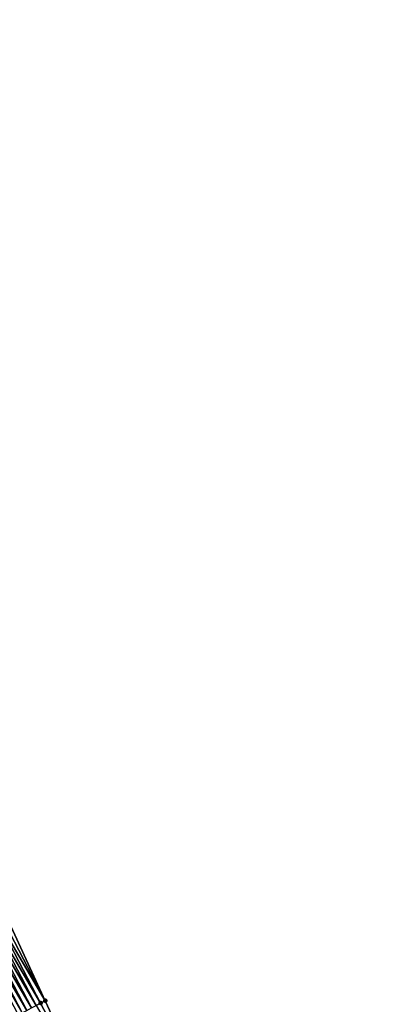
# Model space of a CAD drawing. Header units: feet. Extents: x 2010743 to 2022806, y 818705 to 837694.
# Tile 111 of 256: x 2013731 to 2013799, y 822636 to 822824. Entities that reach past the tile are written whole.
import ezdxf

# ---------------------------------------------------------------- set-up
doc = ezdxf.new("R2010")
doc.units = ezdxf.units.FT
doc.header["$MEASUREMENT"] = 0
doc.layers.add('I-77-MM17-21_NB-Surface-Border', color=7, linetype='Continuous')
doc.layers.add('I-77-MM17-21_NB-Surface-TIN', color=7, linetype='Continuous')
doc.layers.add('Road Shots', color=141, linetype='Continuous', lineweight=100)

msp = doc.modelspace()

# ---------------------------------------------------------------- linework, layer by layer
at = {"layer": 'I-77-MM17-21_NB-Surface-Border', "color": 3, "linetype": 'Continuous', "lineweight": -3}
msp.add_polyline3d([(2013632.25, 822830.15, 285.67), (2013641.49, 822812.42, 285.37), (2013651.62, 822795.14, 285.01), (2013661.74, 822777.87, 284.65), (2013670.97, 822760.19, 284.35), (2013681.15, 822742.94, 283.96), (2013690.44, 822725.24, 283.63), (2013699.73, 822707.53, 283.31), (2013709.03, 822689.82, 283), (2013718.32, 822672.11, 282.69), (2013727.61, 822654.41, 282.41), (2013736.02, 822636.23, 282.13), (2013744.43, 822618.06, 281.83), (2013752.83, 822599.89, 281.56), (2013760.33, 822581.42, 281.28), (2013771.62, 822564.79, 280.86), (2013781.14, 822547.21, 280.52), (2013787.98, 822528.09, 280.32), (2013799.16, 822511.39, 279.9)], dxfattribs=at)
at = {"layer": 'I-77-MM17-21_NB-Surface-TIN', "color": 128, "linetype": 'Continuous', "lineweight": -3}
for points in [[(2013734.25, 822635.3, 282.23), (2013724.96, 822653.01, 282.55), (2013724.07, 822652.55, 282.6)], [(2013735.13, 822635.77, 282.18), (2013725.84, 822653.48, 282.5), (2013724.96, 822653.01, 282.55)], [(2013734.25, 822635.3, 282.23), (2013735.13, 822635.77, 282.18), (2013724.96, 822653.01, 282.55)], [(2013736.02, 822636.23, 282.13), (2013726.73, 822653.94, 282.45), (2013725.84, 822653.48, 282.5)], [(2013735.13, 822635.77, 282.18), (2013736.02, 822636.23, 282.13), (2013725.84, 822653.48, 282.5)], [(2013736.02, 822636.23, 282.13), (2013727.61, 822654.41, 282.41), (2013726.73, 822653.94, 282.45)], [(2013731.59, 822633.91, 282.35), (2013722.3, 822651.61, 282.68), (2013721.51, 822651.2, 282.7)], [(2013731.59, 822633.91, 282.35), (2013721.51, 822651.2, 282.7), (2013730.81, 822633.5, 282.38)], [(2013732.48, 822634.37, 282.31), (2013723.19, 822652.08, 282.63), (2013722.3, 822651.61, 282.68)], [(2013731.59, 822633.91, 282.35), (2013732.48, 822634.37, 282.31), (2013722.3, 822651.61, 282.68)], [(2013733.36, 822634.84, 282.27), (2013724.07, 822652.55, 282.6), (2013723.19, 822652.08, 282.63)], [(2013732.48, 822634.37, 282.31), (2013733.36, 822634.84, 282.27), (2013723.19, 822652.08, 282.63)], [(2013733.36, 822634.84, 282.27), (2013734.25, 822635.3, 282.23), (2013724.07, 822652.55, 282.6)], [(2013744.43, 822618.06, 281.83), (2013736.02, 822636.23, 282.13), (2013735.13, 822635.77, 282.18)], [(2013744.43, 822618.06, 281.83), (2013735.13, 822635.77, 282.18), (2013734.25, 822635.3, 282.23)]]:
    msp.add_3dface(points, dxfattribs=at)
at = {"layer": 'Road Shots', "lineweight": 100}
for p in [(2013736.02, 822636.23, 282.13), (2013735.13, 822635.77, 282.18)]:
    msp.add_point(p, dxfattribs=at)

doc.saveas('drawing.dxf')
